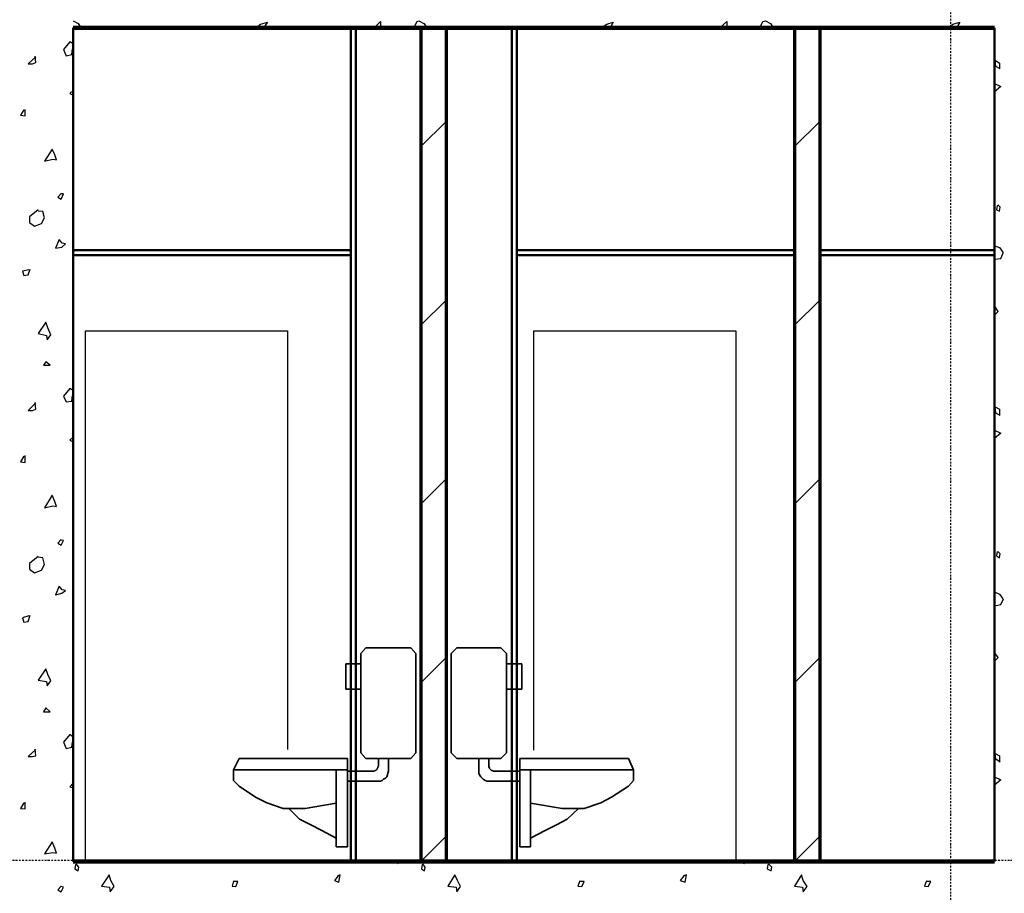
# Model space of a CAD drawing. Header units: millimetres. Extents: x 361 to 67326, y 666 to 56869.
# Tile 68 of 129: x 41573 to 45473, y 16920 to 20379. Entities that reach past the tile are written whole.
import ezdxf

# ---------------------------------------------------------------- set-up
doc = ezdxf.new("R2010")
doc.units = ezdxf.units.MM
doc.linetypes.add('DASHDOT', pattern=[25.4, 12.7, -6.35, 0, -6.35])
doc.layers.add('stramien', color=1, linetype='DASHDOT')
doc.layers.add('vanarris', color=253, linetype='Continuous')

# ---------------------------------------------------------------- blocks, each defined once
blk = doc.blocks.new('*U72')
at = {"layer": 'stramien', "color": 1, "ltscale": 0.5}
blk.add_lwpolyline([(0, 21501.2), (0, -25501.2)], dxfattribs=at)
blk = doc.blocks.new('*U71')
at = {"layer": 'stramien', "color": 0, "linetype": 'ByBlock', "lineweight": -2, "transparency": 16777216}
blk.add_blockref('*U72', (36000, 0), dxfattribs=at)

msp = doc.modelspace()

# ---------------------------------------------------------------- linework, layer by layer
at = {"layer": 'stramien', "color": 1, "ltscale": 0.5}
msp.add_lwpolyline([(1736.5, 17051.2), (67326.2, 17051.2)], dxfattribs=at)
at = {"layer": 'vanarris', "lineweight": 25}
for p, q in [((41783.9, 20373.7), (41803.9, 20363.7)), ((41803.9, 20363.7), (41816.4, 20346.2)), ((42506.4, 20346.2), (42526.4, 20361.2)), ((42526.4, 20361.2), (42553.9, 20368.7)), ((42553.9, 20368.7), (42538.9, 20346.2)), ((42976.4, 20346.2), (43001.4, 20371.2)), ((43001.4, 20371.2), (43001.4, 20346.2)), ((43133.9, 20346.2), (43146.4, 20371.2)), ((43146.4, 20371.2), (43153.9, 20373.7)), ((43153.9, 20373.7), (43173.9, 20363.7)), ((43173.9, 20363.7), (43186.4, 20346.2)), ((43876.4, 20346.2), (43898.9, 20361.2)), ((43898.9, 20361.2), (43923.9, 20368.7)), ((43923.9, 20368.7), (43911.4, 20346.2)), ((44346.4, 20346.2), (44373.9, 20371.2)), ((44373.9, 20371.2), (44373.9, 20346.2)), ((44503.9, 20346.2), (44516.4, 20371.2)), ((44516.4, 20371.2), (44526.4, 20373.7)), ((44526.4, 20373.7), (44546.4, 20363.7)), ((44546.4, 20363.7), (44558.9, 20346.2)), ((45248.9, 20346.2), (45268.9, 20361.2)), ((45268.9, 20361.2), (45296.4, 20368.7)), ((45296.4, 20368.7), (45283.9, 20346.2)), ((41771.4, 20291.2), (41746.4, 20261.2)), ((41783.9, 20283.7), (41771.4, 20291.2)), ((41746.4, 20261.2), (41756.4, 20236.2)), ((41756.4, 20236.2), (41778.9, 20241.2)), ((41778.9, 20241.2), (41781.4, 20263.7)), ((41781.4, 20263.7), (41783.9, 20263.7)), ((41636.4, 20231.2), (41606.4, 20203.7)), ((41606.4, 20203.7), (41623.9, 20203.7)), ((41623.9, 20203.7), (41636.4, 20208.7)), ((41636.4, 20208.7), (41633.9, 20233.7)), ((45438.9, 20193.7), (45436.4, 20218.7)), ((45436.4, 20218.7), (45453.9, 20206.2)), ((45453.9, 20206.2), (45453.9, 20183.7)), ((45456.4, 20183.7), (45438.9, 20193.7)), ((45433.9, 20126.2), (45458.9, 20113.7)), ((41783.9, 20098.7), (41771.4, 20086.2)), ((41771.4, 20086.2), (41781.4, 20081.2)), ((41781.4, 20081.2), (41783.9, 20086.2)), ((45458.9, 20113.7), (45433.9, 20093.7)), ((41588.9, 20021.2), (41576.4, 20001.2)), ((41593.9, 19998.7), (41593.9, 20023.7)), ((41576.4, 20001.2), (41593.9, 19998.7)), ((43161.4, 19876.2), (43261.4, 19976.2)), ((44641.4, 19876.2), (44741.4, 19976.2)), ((41701.4, 19866.2), (41671.4, 19818.7)), ((41711.4, 19843.7), (41701.4, 19866.2)), ((41671.4, 19818.7), (41703.9, 19826.2)), ((41703.9, 19826.2), (41718.9, 19823.7)), ((41718.9, 19823.7), (41711.4, 19843.7)), ((41736.4, 19691.2), (41723.9, 19676.2)), ((41723.9, 19676.2), (41736.4, 19668.7)), ((41736.4, 19668.7), (41746.4, 19688.7)), ((41746.4, 19688.7), (41736.4, 19688.7)), ((41646.4, 19626.2), (41611.4, 19598.7)), ((41663.9, 19618.7), (41646.4, 19621.2)), ((41671.4, 19593.7), (41663.9, 19618.7)), ((45443.9, 19643.7), (45441.4, 19626.2)), ((45441.4, 19626.2), (45453.9, 19621.2)), ((45456.4, 19636.2), (45446.4, 19646.2)), ((45453.9, 19621.2), (45456.4, 19636.2)), ((41611.4, 19598.7), (41611.4, 19576.2)), ((41658.9, 19571.2), (41671.4, 19593.7)), ((41611.4, 19576.2), (41631.4, 19561.2)), ((41631.4, 19561.2), (41658.9, 19571.2)), ((41728.9, 19508.7), (41713.9, 19473.7)), ((41741.4, 19493.7), (41728.9, 19508.7)), ((41713.9, 19473.7), (41738.9, 19478.7)), ((41738.9, 19478.7), (41753.9, 19491.2)), ((41753.9, 19491.2), (41741.4, 19493.7)), ((45433.9, 19483.7), (45453.9, 19476.2)), ((45453.9, 19476.2), (45466.4, 19458.7)), ((45433.9, 19431.2), (45458.9, 19433.7)), ((45458.9, 19433.7), (45468.9, 19458.7)), ((41608.9, 19388.7), (41583.9, 19383.7)), ((41583.9, 19383.7), (41588.9, 19366.2)), ((41606.4, 19368.7), (41613.9, 19391.2)), ((41588.9, 19366.2), (41606.4, 19368.7)), ((43261.4, 19268.7), (43161.4, 19168.7)), ((44741.4, 19268.7), (44641.4, 19168.7)), ((45448.9, 19223.7), (45433.9, 19246.2)), ((45433.9, 19208.7), (45448.9, 19223.7)), ((41676.4, 19181.2), (41646.4, 19136.2)), ((41683.9, 19158.7), (41676.4, 19181.2)), ((41696.4, 19131.2), (41683.9, 19158.7)), ((41646.4, 19136.2), (41678.9, 19128.7)), ((41678.9, 19128.7), (41681.4, 19111.2)), ((41681.4, 19111.2), (41696.4, 19131.2)), ((41833.9, 17046.2), (41833.9, 19146.2)), ((41833.9, 19146.2), (42633.9, 19146.2)), ((42633.9, 19146.2), (42633.9, 17488.7)), ((43608.9, 17486.2), (43608.9, 19146.2)), ((43608.9, 19146.2), (44408.9, 19146.2)), ((44408.9, 19146.2), (44408.9, 17046.2)), ((41676.4, 19023.7), (41666.4, 19011.2)), ((41666.4, 19011.2), (41693.9, 19011.2)), ((41693.9, 19011.2), (41676.4, 19023.7)), ((41771.4, 18918.7), (41746.4, 18888.7)), ((41783.9, 18911.2), (41771.4, 18918.7)), ((41746.4, 18888.7), (41756.4, 18866.2)), ((41778.9, 18868.7), (41781.4, 18891.2)), ((41781.4, 18891.2), (41783.9, 18893.7)), ((41636.4, 18861.2), (41606.4, 18831.2)), ((41636.4, 18836.2), (41633.9, 18863.7)), ((41756.4, 18866.2), (41778.9, 18868.7)), ((45438.9, 18821.2), (45436.4, 18846.2)), ((45436.4, 18846.2), (45453.9, 18836.2)), ((41606.4, 18831.2), (41623.9, 18831.2)), ((41623.9, 18831.2), (41636.4, 18836.2)), ((45456.4, 18811.2), (45438.9, 18821.2)), ((45453.9, 18836.2), (45453.9, 18811.2)), ((41783.9, 18726.2), (41771.4, 18713.7)), ((45433.9, 18753.7), (45458.9, 18741.2)), ((45458.9, 18741.2), (45433.9, 18721.2)), ((41771.4, 18713.7), (41781.4, 18708.7)), ((41781.4, 18708.7), (41783.9, 18713.7)), ((41588.9, 18651.2), (41576.4, 18628.7)), ((41593.9, 18626.2), (41593.9, 18653.7)), ((41576.4, 18628.7), (41593.9, 18626.2)), ((43161.4, 18461.2), (43261.4, 18561.2)), ((44641.4, 18461.2), (44741.4, 18561.2)), ((41701.4, 18496.2), (41671.4, 18446.2)), ((41711.4, 18471.2), (41701.4, 18496.2)), ((41671.4, 18446.2), (41703.9, 18453.7)), ((41703.9, 18453.7), (41718.9, 18451.2)), ((41718.9, 18451.2), (41711.4, 18471.2)), ((41736.4, 18321.2), (41723.9, 18306.2)), ((41723.9, 18306.2), (41736.4, 18298.7)), ((41746.4, 18316.2), (41736.4, 18318.7)), ((41736.4, 18298.7), (41746.4, 18316.2)), ((41646.4, 18253.7), (41611.4, 18226.2)), ((45443.9, 18273.7), (45441.4, 18256.2)), ((45441.4, 18256.2), (45453.9, 18248.7)), ((45456.4, 18263.7), (45446.4, 18273.7)), ((45453.9, 18248.7), (45456.4, 18263.7)), ((41611.4, 18226.2), (41611.4, 18203.7)), ((41663.9, 18248.7), (41646.4, 18251.2)), ((41658.9, 18198.7), (41671.4, 18221.2)), ((41671.4, 18221.2), (41663.9, 18248.7)), ((41611.4, 18203.7), (41631.4, 18188.7)), ((41631.4, 18188.7), (41658.9, 18198.7)), ((41728.9, 18136.2), (41713.9, 18101.2)), ((41741.4, 18121.2), (41728.9, 18136.2)), ((41713.9, 18101.2), (41738.9, 18108.7)), ((41738.9, 18108.7), (41753.9, 18118.7)), ((41753.9, 18118.7), (41741.4, 18121.2)), ((45433.9, 18113.7), (45453.9, 18103.7)), ((45453.9, 18103.7), (45466.4, 18086.2)), ((45433.9, 18058.7), (45458.9, 18063.7)), ((45458.9, 18063.7), (45468.9, 18086.2)), ((41608.9, 18018.7), (41583.9, 18011.2)), ((41606.4, 17996.2), (41613.9, 18021.2)), ((41583.9, 18011.2), (41588.9, 17993.7)), ((41588.9, 17993.7), (41606.4, 17996.2)), ((45448.9, 17853.7), (45433.9, 17873.7)), ((43261.4, 17853.7), (43161.4, 17753.7)), ((44741.4, 17853.7), (44641.4, 17753.7)), ((45433.9, 17838.7), (45448.9, 17853.7)), ((41676.4, 17808.7), (41646.4, 17763.7)), ((41683.9, 17786.2), (41676.4, 17808.7)), ((41696.4, 17761.2), (41683.9, 17786.2)), ((41646.4, 17763.7), (41678.9, 17758.7)), ((41678.9, 17758.7), (41681.4, 17741.2)), ((41681.4, 17741.2), (41696.4, 17761.2)), ((41676.4, 17653.7), (41666.4, 17638.7)), ((41666.4, 17638.7), (41693.9, 17638.7)), ((41693.9, 17638.7), (41676.4, 17653.7)), ((41771.4, 17548.7), (41746.4, 17518.7)), ((41746.4, 17518.7), (41756.4, 17493.7)), ((41783.9, 17538.7), (41771.4, 17548.7)), ((41778.9, 17498.7), (41781.4, 17518.7)), ((41781.4, 17518.7), (41783.9, 17521.2)), ((41636.4, 17488.7), (41606.4, 17461.2)), ((41636.4, 17463.7), (41633.9, 17491.2)), ((41756.4, 17493.7), (41778.9, 17498.7)), ((45438.9, 17451.2), (45436.4, 17473.7)), ((45436.4, 17473.7), (45453.9, 17463.7)), ((41606.4, 17461.2), (41623.9, 17461.2)), ((41623.9, 17461.2), (41636.4, 17463.7)), ((45456.4, 17438.7), (45438.9, 17451.2)), ((45453.9, 17463.7), (45453.9, 17438.7)), ((41783.9, 17356.2), (41771.4, 17341.2)), ((45433.9, 17381.2), (45458.9, 17368.7)), ((45458.9, 17368.7), (45433.9, 17348.7)), ((41771.4, 17341.2), (41781.4, 17338.7)), ((41781.4, 17338.7), (41783.9, 17343.7)), ((41588.9, 17278.7), (41576.4, 17256.2)), ((41593.9, 17253.7), (41593.9, 17281.2)), ((41576.4, 17256.2), (41593.9, 17253.7)), ((41701.4, 17123.7), (41671.4, 17076.2)), ((41711.4, 17098.7), (41701.4, 17123.7)), ((43161.4, 17046.2), (43261.4, 17146.2)), ((44641.4, 17046.2), (44741.4, 17146.2)), ((41718.9, 17078.7), (41711.4, 17098.7)), ((41671.4, 17076.2), (41703.9, 17081.2)), ((41703.9, 17081.2), (41718.9, 17078.7)), ((43071.4, 17046.2), (43068.9, 17036.2)), ((43068.9, 17036.2), (43076.4, 17046.2)), ((44441.4, 17046.2), (44441.4, 17036.2)), ((44441.4, 17036.2), (44448.9, 17046.2)), ((41793.9, 17033.7), (41791.4, 17016.2)), ((41791.4, 17016.2), (41803.9, 17008.7)), ((41806.4, 17023.7), (41796.4, 17036.2)), ((41803.9, 17008.7), (41806.4, 17023.7)), ((43166.4, 17033.7), (43163.9, 17016.2)), ((43163.9, 17016.2), (43176.4, 17008.7)), ((43178.9, 17023.7), (43168.9, 17036.2)), ((43176.4, 17008.7), (43178.9, 17023.7)), ((44536.4, 17033.7), (44533.9, 17016.2)), ((44533.9, 17016.2), (44548.9, 17008.7)), ((44551.4, 17023.7), (44538.9, 17036.2)), ((44548.9, 17008.7), (44551.4, 17023.7)), ((41926.4, 16993.7), (41896.4, 16948.7)), ((41933.9, 16971.2), (41926.4, 16993.7)), ((41946.4, 16946.2), (41933.9, 16971.2)), ((42418.9, 16968.7), (42413.9, 16948.7)), ((42436.4, 16966.2), (42418.9, 16966.2)), ((42428.9, 16946.2), (42436.4, 16966.2)), ((42833.9, 16988.7), (42818.9, 16971.2)), ((42818.9, 16971.2), (42836.4, 16963.7)), ((42841.4, 16993.7), (42831.4, 16988.7)), ((42836.4, 16963.7), (42841.4, 16993.7)), ((43296.4, 16993.7), (43268.9, 16948.7)), ((43306.4, 16971.2), (43296.4, 16993.7)), ((43318.9, 16946.2), (43306.4, 16971.2)), ((43791.4, 16968.7), (43783.9, 16948.7)), ((43808.9, 16966.2), (43791.4, 16966.2)), ((43798.9, 16946.2), (43808.9, 16966.2)), ((44203.9, 16988.7), (44188.9, 16971.2)), ((44188.9, 16971.2), (44208.9, 16963.7)), ((44213.9, 16993.7), (44201.4, 16988.7)), ((44208.9, 16963.7), (44213.9, 16993.7)), ((44668.9, 16993.7), (44641.4, 16948.7)), ((44676.4, 16971.2), (44668.9, 16993.7)), ((44691.4, 16946.2), (44676.4, 16971.2)), ((45163.9, 16968.7), (45156.4, 16948.7)), ((45181.4, 16966.2), (45163.9, 16966.2)), ((45171.4, 16946.2), (45181.4, 16966.2)), ((41736.4, 16948.7), (41723.9, 16933.7)), ((41723.9, 16933.7), (41736.4, 16926.2)), ((41746.4, 16943.7), (41736.4, 16946.2)), ((41736.4, 16926.2), (41746.4, 16943.7)), ((41896.4, 16948.7), (41928.9, 16943.7)), ((41928.9, 16943.7), (41931.4, 16926.2)), ((41931.4, 16926.2), (41946.4, 16946.2)), ((42413.9, 16948.7), (42428.9, 16946.2)), ((43268.9, 16948.7), (43301.4, 16943.7)), ((43301.4, 16943.7), (43303.9, 16926.2)), ((43303.9, 16926.2), (43318.9, 16946.2)), ((43783.9, 16948.7), (43798.9, 16946.2)), ((44641.4, 16948.7), (44673.9, 16943.7)), ((44673.9, 16943.7), (44676.4, 16926.2)), ((44676.4, 16926.2), (44691.4, 16946.2)), ((45156.4, 16948.7), (45171.4, 16946.2))]:
    msp.add_line(p, q, dxfattribs=at)
at = {"layer": 'vanarris', "lineweight": 50}
for p, q in [((41783.9, 20346.2), (41783.9, 17046.2)), ((42883.9, 17046.2), (42883.9, 20346.2)), ((42903.9, 17046.2), (42903.9, 20346.2)), ((43521.4, 17046.2), (43521.4, 20346.2)), ((43541.4, 17046.2), (43541.4, 20346.2)), ((45433.9, 20346.2), (45433.9, 17046.2)), ((41783.9, 19466.2), (42883.9, 19466.2)), ((43541.4, 19466.2), (44641.4, 19466.2)), ((44741.4, 19466.2), (45433.9, 19466.2)), ((41783.9, 19446.2), (42883.9, 19446.2)), ((43541.4, 19446.2), (44641.4, 19446.2)), ((44741.4, 19446.2), (45433.9, 19446.2))]:
    msp.add_line(p, q, dxfattribs=at)
at = {"layer": 'vanarris', "lineweight": 90}
for p, q in [((41783.9, 20346.2), (45433.9, 20346.2)), ((45433.9, 17046.2), (41783.9, 17046.2))]:
    msp.add_line(p, q, dxfattribs=at)
at = {"layer": 'vanarris', "lineweight": 70}
for p, q in [((43161.4, 20346.2), (43161.4, 17046.2)), ((43261.4, 20346.2), (43261.4, 17046.2)), ((44641.4, 20346.2), (44641.4, 17046.2)), ((44741.4, 20346.2), (44741.4, 17046.2))]:
    msp.add_line(p, q, dxfattribs=at)
at = {"layer": 'vanarris', "lineweight": 35}
for p, q in [((42943.9, 17891.2), (42923.9, 17868.7)), ((42923.9, 17868.7), (42923.9, 17476.2)), ((43121.4, 17891.2), (42943.9, 17891.2)), ((43141.4, 17868.7), (43121.4, 17891.2)), ((43141.4, 17476.2), (43141.4, 17868.7)), ((43281.4, 17868.7), (43303.9, 17891.2)), ((43281.4, 17476.2), (43281.4, 17868.7)), ((43303.9, 17891.2), (43478.9, 17891.2)), ((43478.9, 17891.2), (43501.4, 17868.7)), ((43501.4, 17868.7), (43501.4, 17476.2)), ((42923.9, 17828.7), (42863.9, 17828.7)), ((42863.9, 17728.7), (42863.9, 17828.7)), ((43501.4, 17828.7), (43561.4, 17828.7)), ((43561.4, 17728.7), (43561.4, 17828.7)), ((42923.9, 17728.7), (42863.9, 17728.7)), ((43501.4, 17728.7), (43561.4, 17728.7)), ((42923.9, 17476.2), (42943.9, 17453.7)), ((43121.4, 17453.7), (43141.4, 17476.2)), ((43303.9, 17453.7), (43281.4, 17476.2)), ((43501.4, 17476.2), (43478.9, 17453.7)), ((42441.4, 17453.7), (42418.9, 17408.7)), ((42871.4, 17453.7), (42441.4, 17453.7)), ((42871.4, 17408.7), (42871.4, 17453.7)), ((42943.9, 17453.7), (43121.4, 17453.7)), ((42993.9, 17453.7), (42993.9, 17423.7)), ((43033.9, 17453.7), (43033.9, 17403.7)), ((43478.9, 17453.7), (43303.9, 17453.7)), ((43391.4, 17453.7), (43391.4, 17403.7)), ((43431.4, 17453.7), (43431.4, 17423.7)), ((43553.9, 17453.7), (43983.9, 17453.7)), ((43553.9, 17408.7), (43553.9, 17453.7)), ((43983.9, 17453.7), (44003.9, 17408.7)), ((42418.9, 17408.7), (42871.4, 17408.7)), ((42418.9, 17408.7), (42418.9, 17366.2)), ((42826.4, 17103.7), (42826.4, 17408.7)), ((42871.4, 17408.7), (42871.4, 17103.7)), ((42973.9, 17403.7), (42871.4, 17403.7)), ((42976.4, 17403.7), (42973.9, 17403.7)), ((42978.9, 17406.2), (42976.4, 17403.7)), ((42983.9, 17406.2), (42978.9, 17406.2)), ((42986.4, 17408.7), (42983.9, 17406.2)), ((42988.9, 17411.2), (42986.4, 17408.7)), ((42991.4, 17416.2), (42988.9, 17413.7)), ((42988.9, 17413.7), (42988.9, 17411.2)), ((42993.9, 17423.7), (42991.4, 17421.2)), ((42991.4, 17421.2), (42991.4, 17416.2)), ((43031.4, 17396.2), (43028.9, 17388.7)), ((43033.9, 17403.7), (43031.4, 17396.2)), ((43391.4, 17396.2), (43391.4, 17403.7)), ((43393.9, 17388.7), (43391.4, 17396.2)), ((43431.4, 17421.2), (43431.4, 17423.7)), ((43433.9, 17416.2), (43431.4, 17421.2)), ((43433.9, 17413.7), (43433.9, 17416.2)), ((43436.4, 17411.2), (43433.9, 17413.7)), ((43438.9, 17408.7), (43436.4, 17411.2)), ((43441.4, 17406.2), (43438.9, 17408.7)), ((43443.9, 17406.2), (43441.4, 17406.2)), ((43448.9, 17403.7), (43443.9, 17406.2)), ((43451.4, 17403.7), (43448.9, 17403.7)), ((43451.4, 17403.7), (43553.9, 17403.7)), ((44003.9, 17408.7), (43553.9, 17408.7)), ((43553.9, 17408.7), (43553.9, 17103.7)), ((43596.4, 17103.7), (43596.4, 17408.7)), ((44003.9, 17408.7), (44003.9, 17366.2)), ((42418.9, 17366.2), (42441.4, 17343.7)), ((42993.9, 17363.7), (42871.4, 17363.7)), ((43001.4, 17363.7), (42993.9, 17363.7)), ((43008.9, 17366.2), (43001.4, 17363.7)), ((43013.9, 17371.2), (43008.9, 17366.2)), ((43021.4, 17376.2), (43013.9, 17371.2)), ((43026.4, 17381.2), (43021.4, 17376.2)), ((43028.9, 17388.7), (43026.4, 17381.2)), ((43398.9, 17381.2), (43393.9, 17388.7)), ((43403.9, 17376.2), (43398.9, 17381.2)), ((43408.9, 17371.2), (43403.9, 17376.2)), ((43416.4, 17366.2), (43408.9, 17371.2)), ((43423.9, 17363.7), (43416.4, 17366.2)), ((43431.4, 17363.7), (43423.9, 17363.7)), ((43431.4, 17363.7), (43553.9, 17363.7)), ((44003.9, 17366.2), (43983.9, 17343.7)), ((42441.4, 17343.7), (42506.4, 17301.2)), ((43983.9, 17343.7), (43916.4, 17301.2)), ((42506.4, 17301.2), (42551.4, 17278.7)), ((42551.4, 17278.7), (42616.4, 17256.2)), ((43873.9, 17278.7), (43808.9, 17256.2)), ((43916.4, 17301.2), (43873.9, 17278.7)), ((42616.4, 17256.2), (42703.9, 17256.2)), ((42638.9, 17256.2), (42681.4, 17213.7)), ((42703.9, 17256.2), (42826.4, 17276.2)), ((43721.4, 17256.2), (43596.4, 17276.2)), ((43808.9, 17256.2), (43721.4, 17256.2)), ((43786.4, 17256.2), (43741.4, 17213.7)), ((42681.4, 17213.7), (42726.4, 17191.2)), ((43741.4, 17213.7), (43698.9, 17191.2)), ((42726.4, 17191.2), (42768.9, 17168.7)), ((42768.9, 17168.7), (42826.4, 17138.7)), ((43653.9, 17168.7), (43596.4, 17138.7)), ((43698.9, 17191.2), (43653.9, 17168.7)), ((42871.4, 17103.7), (42826.4, 17103.7)), ((43553.9, 17103.7), (43596.4, 17103.7))]:
    msp.add_line(p, q, dxfattribs=at)

# ---------------------------------------------------------------- block references
at = {"layer": 'stramien'}
msp.add_blockref('*U71', (9258.9, 34362.5), dxfattribs=at)

doc.saveas('drawing.dxf')
